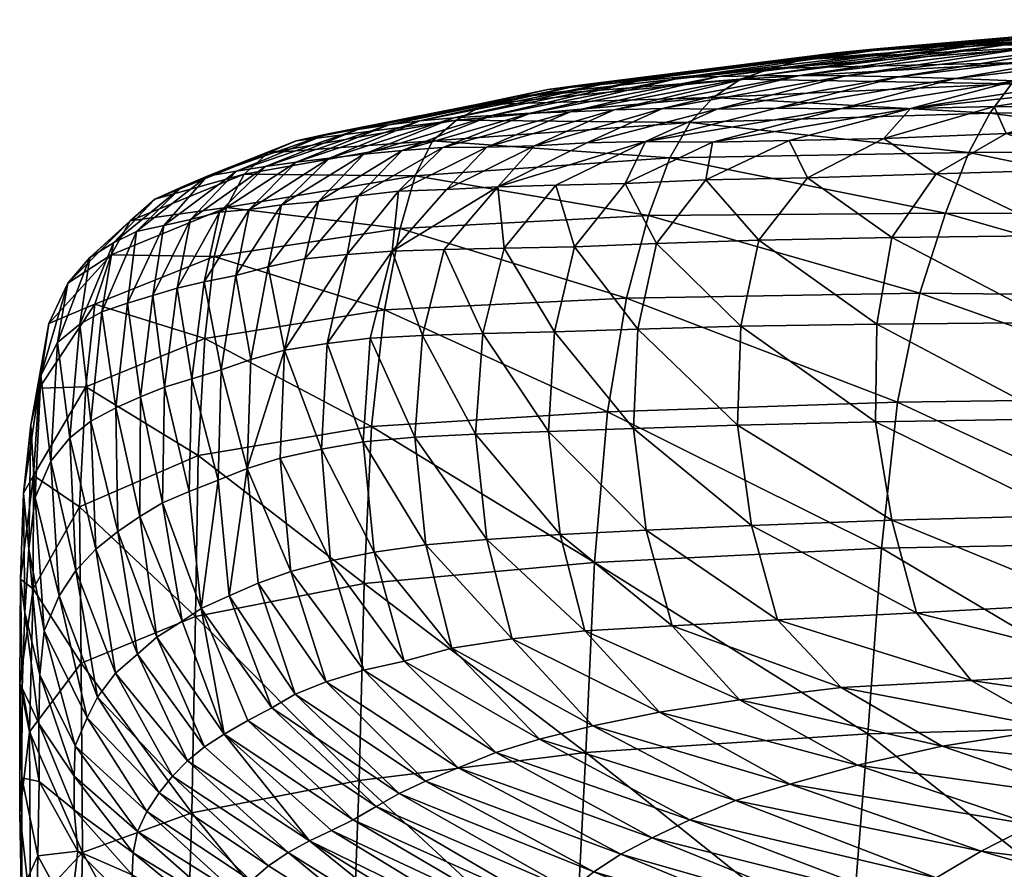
# Model space of a CAD drawing. Header units: inches. Extents: x -52 to 3.5, y -13 to 11.8.
# Tile 13 of 85: x -52 to -49.5, y 9.5 to 11.7. Entities that reach past the tile are written whole.
import ezdxf

# ---------------------------------------------------------------- set-up
doc = ezdxf.new("R2010")
doc.units = ezdxf.units.IN
doc.header["$MEASUREMENT"] = 0
doc.layers.add('AFUCH-3-STUP', color=5, linetype='Continuous')

msp = doc.modelspace()

# ---------------------------------------------------------------- meshes
at = {"layer": 'AFUCH-3-STUP'}
mesh = msp.add_polyface(dxfattribs=at)
corners = [(-48.7188, 11.5417, 18.1207), (-49.5147, 11.5312, 18.2749), (-49.4499, 11.5865, 19.0238), (-48.6616, 11.6099, 18.8769), (-49.3765, 11.6272, 19.7502), (-48.5966, 11.6595, 19.6135), (-49.2978, 11.6513, 20.4537), (-48.5264, 11.6934, 20.328), (-49.2164, 11.6647, 21.1414), (-50.2014, 11.5434, 19.1927), (-50.1234, 11.5706, 19.9078), (-50.0413, 11.5933, 20.5985), (-49.9592, 11.6096, 21.2762), (-49.8745, 11.6183, 21.9417), (-49.1343, 11.6781, 21.8163), (-49.7901, 11.6262, 22.5885), (-49.053, 11.6893, 22.4732), (-49.7047, 11.6245, 23.2118), (-48.9734, 11.6938, 23.1065), (-49.6188, 11.6271, 23.8179), (-48.8956, 11.6896, 23.7199), (-49.5303, 11.63, 24.4173), (-48.8187, 11.6856, 24.3234), (-49.4365, 11.6274, 25.0145), (-48.7411, 11.6817, 24.9239), (-49.3352, 11.6244, 25.606), (-48.6612, 11.6779, 25.521), (-49.2222, 11.6195, 26.1847), (-50.2561, 11.5499, 23.927), (-50.1571, 11.552, 24.5252), (-50.0519, 11.5522, 25.1224), (-49.9346, 11.5517, 25.7142), (-49.8015, 11.5494, 26.2935), (-49.6568, 11.5446, 26.8587), (-49.0989, 11.6089, 26.7478), (-49.5069, 11.539, 27.4135), (-48.9736, 11.5978, 27.3009), (-49.3544, 11.5339, 27.9633), (-48.8563, 11.5862, 27.849), (-49.1872, 11.5312, 28.5021), (-49.771, 11.469, 28.1087), (-50.1104, 11.4696, 26.9754), (-49.9479, 11.468, 27.543)]
mesh.append_faces([[corners[k] for k in face] for face in [(0, 1, 2), (3, 2, 4), (5, 4, 6), (7, 6, 8), (9, 2, 1), (10, 4, 2), (4, 10, 11), (11, 6, 4), (6, 11, 12), (12, 8, 6), (8, 12, 13), (13, 14, 8), (14, 13, 15), (15, 16, 14), (16, 15, 17), (17, 18, 16), (18, 17, 19), (19, 20, 18), (20, 19, 21), (21, 22, 20), (22, 21, 23), (24, 23, 25), (26, 25, 27), (28, 19, 17), (29, 21, 19), (30, 23, 21), (23, 30, 31), (31, 25, 23), (25, 31, 32), (32, 27, 25), (27, 32, 33), (33, 34, 27), (34, 33, 35), (35, 36, 34), (36, 35, 37), (37, 38, 36), (38, 37, 39), (39, 37, 40), (40, 37, 35), (41, 33, 32), (42, 35, 33)]], dxfattribs={"vtx0": -1, "vtx1": -1, "vtx2": -1})
mesh = msp.add_polyface(dxfattribs=at)
corners = [(-49.6229, 11.3575, 16.8084), (-50.38, 11.3444, 16.9882), (-50.3284, 11.4339, 17.7021), (-49.5699, 11.457, 17.523), (-50.2704, 11.4971, 18.4509), (-49.5147, 11.5312, 18.2749), (-50.2014, 11.5434, 19.1927), (-49.4499, 11.5865, 19.0238), (-50.1234, 11.5706, 19.9078), (-50.9203, 11.4392, 18.6309), (-50.8497, 11.4793, 19.3646), (-50.7706, 11.4982, 20.0669), (-50.689, 11.5168, 20.7458), (-50.0413, 11.5933, 20.5985), (-50.6078, 11.5284, 21.4142), (-49.9592, 11.6096, 21.2762), (-50.5246, 11.5363, 22.0715), (-49.8745, 11.6183, 21.9417), (-50.4396, 11.5433, 22.7096), (-49.7901, 11.6262, 22.5885), (-50.3501, 11.5472, 23.3251), (-49.7047, 11.6245, 23.2118), (-50.2561, 11.5499, 23.927), (-49.6188, 11.6271, 23.8179), (-50.1571, 11.552, 24.5252), (-49.5303, 11.63, 24.4173), (-50.0519, 11.5522, 25.1224), (-50.7332, 11.4568, 24.0258), (-50.6313, 11.4602, 24.6245), (-49.771, 11.469, 28.1087), (-50.0783, 11.3879, 28.2312), (-49.8384, 11.3932, 28.8193), (-49.9479, 11.468, 27.543), (-50.2724, 11.3835, 27.6492), (-50.442, 11.3855, 27.0687), (-50.1104, 11.4696, 26.9754), (-50.261, 11.4677, 26.4), (-50.5903, 11.382, 26.483), (-50.4932, 11.2793, 27.726), (-50.2886, 11.2882, 28.3223), (-50.0312, 11.2932, 28.9259), (-50.521, 11.4653, 25.2218), (-50.3989, 11.4688, 25.8151), (-49.9346, 11.5517, 25.7142), (-49.8015, 11.5494, 26.2935), (-49.6568, 11.5446, 26.8587)]
mesh.append_faces([[corners[k] for k in face] for face in [(0, 1, 2), (3, 2, 4), (5, 4, 6), (7, 6, 8), (9, 4, 2), (10, 6, 4), (11, 8, 6), (12, 13, 8), (13, 12, 14), (14, 15, 13), (15, 14, 16), (16, 17, 15), (17, 16, 18), (18, 19, 17), (19, 18, 20), (20, 21, 19), (21, 20, 22), (23, 22, 24), (25, 24, 26), (27, 22, 20), (28, 24, 22), (29, 32, 33), (34, 35, 36), (32, 35, 34), (24, 28, 41), (41, 26, 24), (26, 41, 42), (42, 43, 26), (43, 42, 36), (36, 44, 43), (44, 36, 35), (45, 35, 32), (37, 36, 42)]], dxfattribs={"vtx0": -1, "vtx1": -1, "vtx2": -1})
mesh.append_faces([[corners[k] for k in face] for face in [(29, 30, 31), (36, 37, 34), (38, 33, 34), (33, 38, 39), (39, 30, 33), (30, 39, 40), (40, 31, 30)]], dxfattribs={"vtx0": -1, "vtx2": -1})
mesh.append_faces([[corners[k] for k in face] for face in [(33, 30, 29), (34, 33, 32)]], dxfattribs={"vtx1": -1, "vtx2": -1})
mesh = msp.add_polyface(dxfattribs=at)
corners = [(-50.38, 11.3444, 16.9882), (-51.0248, 11.2989, 17.1636), (-50.981, 11.3869, 17.8826), (-50.3284, 11.4339, 17.7021), (-50.9203, 11.4392, 18.6309), (-50.2704, 11.4971, 18.4509), (-50.8497, 11.4793, 19.3646), (-50.2014, 11.5434, 19.1927), (-50.7706, 11.4982, 20.0669), (-50.1234, 11.5706, 19.9078), (-50.689, 11.5168, 20.7458), (-51.3968, 11.357, 18.7835), (-51.3262, 11.3875, 19.5086), (-51.249, 11.4041, 20.2002), (-51.1699, 11.4158, 20.871), (-51.0915, 11.4273, 21.5326), (-50.6078, 11.5284, 21.4142), (-51.0128, 11.438, 22.1843), (-50.5246, 11.5363, 22.0715), (-50.9268, 11.4456, 22.8155), (-50.4396, 11.5433, 22.7096), (-50.8306, 11.4517, 23.4251), (-50.3501, 11.5472, 23.3251), (-50.7332, 11.4568, 24.0258), (-50.2561, 11.5499, 23.927), (-50.6313, 11.4602, 24.6245), (-50.442, 11.3855, 27.0687), (-50.5903, 11.382, 26.483), (-50.8154, 11.2705, 26.5415), (-50.6685, 11.2753, 27.1347), (-50.4932, 11.2793, 27.726), (-50.7223, 11.3746, 25.8927), (-51.3261, 11.3336, 22.2684), (-51.2417, 11.3429, 22.8948), (-51.1544, 11.3531, 23.5038), (-51.0581, 11.3624, 24.1039), (-50.9544, 11.3704, 24.702), (-50.8436, 11.371, 25.2989), (-50.521, 11.4653, 25.2218), (-50.3989, 11.4688, 25.8151), (-51.1694, 11.2476, 24.7573), (-51.067, 11.26, 25.3547), (-50.9452, 11.264, 25.9484)]
mesh.append_faces([[corners[k] for k in face] for face in [(0, 1, 2), (2, 3, 0), (3, 2, 4), (5, 4, 6), (7, 6, 8), (9, 8, 10), (11, 4, 2), (12, 6, 4), (6, 12, 13), (13, 8, 6), (8, 13, 14), (14, 10, 8), (10, 14, 15), (15, 16, 10), (16, 15, 17), (17, 18, 16), (18, 17, 19), (19, 20, 18), (20, 19, 21), (21, 22, 20), (22, 21, 23), (24, 23, 25), (32, 17, 15), (33, 19, 17), (34, 21, 19), (35, 23, 21), (36, 25, 23), (37, 38, 25), (31, 39, 38)]], dxfattribs={"vtx0": -1, "vtx1": -1, "vtx2": -1})
mesh.append_faces([[corners[k] for k in face] for face in [(26, 29, 30), (28, 27, 31), (19, 33, 34), (21, 34, 35), (23, 35, 36), (25, 36, 37), (38, 37, 31), (39, 31, 27), (40, 36, 35), (41, 37, 36), (42, 31, 37)]], dxfattribs={"vtx0": -1, "vtx2": -1})
mesh.append_faces([[corners[k] for k in face] for face in [(26, 27, 28)]], dxfattribs={"vtx1": -1, "vtx2": -1})
mesh = msp.add_polyface(dxfattribs=at)
corners = [(-49.8036, 10.7254, 15.2495), (-49.0002, 10.7364, 15.1146), (-49.0413, 10.3711, 14.8074), (-49.747, 11.0016, 15.6657), (-48.9443, 10.9935, 15.5224), (-49.6824, 11.2042, 16.1835), (-48.8809, 11.2031, 16.0241), (-49.6229, 11.3575, 16.8084), (-48.8201, 11.3586, 16.6457), (-49.5699, 11.457, 17.523), (-48.7686, 11.4605, 17.3628), (-49.5147, 11.5312, 18.2749), (-50.3284, 11.4339, 17.7021), (-50.2704, 11.4971, 18.4509), (-48.8927, 11.4774, 29.7052), (-49.2741, 11.4735, 29.2199), (-49.5282, 11.4055, 29.403), (-49.1213, 11.4108, 29.9443), (-48.7493, 11.3141, 30.6109), (-49.2824, 11.3159, 30.109), (-49.3814, 11.1476, 30.2154), (-48.8285, 11.1511, 30.7333), (-49.4076, 10.9273, 30.2648), (-48.8513, 10.9325, 30.7886), (-49.771, 11.469, 28.1087), (-49.5586, 11.474, 28.6747), (-49.1872, 11.5312, 28.5021), (-48.9653, 11.5261, 28.9925), (-49.8384, 11.3932, 28.8193), (-49.5069, 11.539, 27.4135), (-49.9479, 11.468, 27.543), (-50.0312, 11.2932, 28.9259), (-49.7059, 11.3038, 29.5331), (-49.8181, 11.1426, 29.6208), (-49.856, 10.9233, 29.6659), (-49.8596, 10.6759, 29.6934), (-49.4041, 10.6835, 30.2876), (-48.8415, 10.6905, 30.8091), (-49.3751, 10.4387, 30.2922), (-48.813, 10.4508, 30.8117), (-49.818, 10.4275, 29.6953)]
mesh.append_faces([[corners[k] for k in face] for face in [(5, 6, 4), (6, 5, 7), (7, 8, 6), (8, 7, 9), (9, 10, 8), (10, 9, 11), (12, 9, 7), (13, 11, 9), (14, 15, 16), (24, 25, 26), (26, 25, 15), (15, 27, 26), (28, 25, 24), (29, 30, 24), (16, 15, 25), (34, 35, 36), (37, 36, 38), (22, 36, 37), (35, 40, 38), (38, 36, 35)]], dxfattribs={"vtx0": -1, "vtx1": -1, "vtx2": -1})
mesh.append_faces([[corners[k] for k in face] for face in [(25, 28, 16), (28, 31, 32), (32, 16, 28), (16, 32, 19), (19, 17, 16), (33, 32, 31), (32, 33, 20), (20, 19, 32), (33, 34, 22), (22, 20, 33), (36, 22, 34), (37, 23, 22)]], dxfattribs={"vtx0": -1, "vtx2": -1})
mesh.append_faces([[corners[k] for k in face] for face in [(0, 1, 2), (1, 0, 3), (3, 4, 1), (4, 3, 5), (16, 17, 14), (18, 19, 20), (21, 20, 22), (22, 23, 21), (38, 39, 37)]], dxfattribs={"vtx1": -1, "vtx2": -1})
mesh = msp.add_polyface(dxfattribs=at)
corners = [(-51.1025, 10.9593, 15.9671), (-51.5574, 10.887, 16.0927), (-51.5338, 11.0946, 16.6532), (-51.0631, 11.1649, 16.5183), (-51.5021, 11.2186, 17.3096), (-51.0248, 11.2989, 17.1636), (-51.4579, 11.303, 18.0358), (-50.981, 11.3869, 17.8826), (-51.3968, 11.357, 18.7835), (-50.9203, 11.4392, 18.6309), (-51.3262, 11.3875, 19.5086), (-51.6165, 11.2702, 19.6118), (-51.0834, 11.1082, 25.9824), (-51.1969, 11.0992, 25.3886), (-51.2475, 10.8744, 25.4067), (-51.1389, 10.8879, 25.9978), (-51.3554, 10.8577, 24.8183), (-51.3037, 11.0886, 24.7944), (-51.3965, 11.0682, 24.1984), (-51.4408, 10.8341, 24.2274), (-51.5512, 11.2978, 20.298), (-51.249, 11.4041, 20.2002), (-51.4772, 11.3101, 20.9644), (-51.1699, 11.4158, 20.871), (-51.4037, 11.3224, 21.6217), (-51.0915, 11.4273, 21.5326), (-51.3261, 11.3336, 22.2684), (-51.0128, 11.438, 22.1843), (-51.2417, 11.3429, 22.8948), (-51.5936, 11.1881, 21.6904), (-51.5197, 11.2066, 22.3319), (-51.4447, 11.2132, 22.9552), (-51.3631, 11.2248, 23.5612), (-51.1544, 11.3531, 23.5038), (-51.2691, 11.234, 24.1598), (-51.0581, 11.3624, 24.1039), (-51.1694, 11.2476, 24.7573), (-51.559, 11.0302, 23.0019), (-51.4788, 11.0462, 23.6021), (-51.5155, 10.8079, 23.6368)]
mesh.append_faces([[corners[k] for k in face] for face in [(2, 3, 0), (4, 5, 3), (6, 7, 5), (9, 8, 10), (11, 10, 8), (14, 15, 12), (18, 19, 16), (16, 14, 13), (20, 21, 10), (22, 23, 21), (24, 25, 23), (38, 39, 19)]], dxfattribs={"vtx0": -1, "vtx1": -1, "vtx2": -1})
mesh.append_faces([[corners[k] for k in face] for face in [(0, 1, 2), (3, 2, 4), (5, 4, 6), (7, 6, 8), (16, 17, 18), (10, 11, 20), (21, 20, 22), (23, 22, 24), (25, 24, 26), (27, 26, 28), (29, 24, 22), (30, 26, 24), (26, 30, 31), (31, 28, 26), (28, 31, 32), (32, 33, 28), (33, 32, 34), (34, 35, 33), (35, 34, 36), (31, 37, 38), (38, 32, 31), (32, 38, 18), (18, 34, 32), (34, 18, 17), (17, 36, 34), (36, 17, 13), (19, 18, 38)]], dxfattribs={"vtx0": -1, "vtx2": -1})
mesh.append_faces([[corners[k] for k in face] for face in [(12, 13, 14), (13, 17, 16)]], dxfattribs={"vtx1": -1, "vtx2": -1})
mesh = msp.add_polyface(dxfattribs=at)
corners = [(-50.5706, 10.3199, 15.0425), (-51.1535, 10.267, 15.1459), (-51.1349, 10.664, 15.5084), (-50.5375, 10.7009, 15.3869), (-51.1025, 10.9593, 15.9671), (-50.4899, 10.9889, 15.8211), (-51.0631, 11.1649, 16.5183), (-50.4344, 11.1982, 16.3542), (-51.0248, 11.2989, 17.1636), (-50.8154, 11.2705, 26.5415), (-50.9512, 11.1125, 26.5766), (-50.7998, 11.1159, 27.1741), (-50.6685, 11.2753, 27.1347), (-50.9452, 11.264, 25.9484), (-51.0834, 11.1082, 25.9824), (-50.7223, 11.3746, 25.8927), (-50.6211, 11.1192, 27.7738), (-51.1389, 10.8879, 25.9978), (-51.0065, 10.8947, 26.5916), (-51.067, 11.26, 25.3547), (-51.1969, 11.0992, 25.3886), (-50.8538, 10.8994, 27.1919), (-50.672, 10.9037, 27.7973), (-51.1566, 10.6251, 26.0078), (-51.0256, 10.637, 26.5999), (-50.8717, 10.6445, 27.2019), (-50.6872, 10.6516, 27.8121), (-51.1286, 10.3462, 26.0118), (-50.9979, 10.3646, 26.6008), (-50.8437, 10.3786, 27.2034), (-50.6577, 10.3912, 27.8164), (-51.0525, 10.0705, 26.0105), (-51.2391, 10.3239, 25.4321), (-50.9317, 10.1035, 26.5985), (-50.7796, 10.1268, 27.2008), (-50.9544, 11.3704, 24.702), (-51.1694, 11.2476, 24.7573), (-50.8436, 11.371, 25.2989), (-50.595, 10.1468, 27.815)]
mesh.append_faces([[corners[k] for k in face] for face in [(7, 6, 8), (14, 17, 18), (10, 18, 21), (11, 21, 22), (17, 23, 24), (24, 18, 17), (18, 24, 25), (25, 21, 18), (21, 25, 26), (26, 22, 21), (23, 27, 28), (28, 24, 23), (24, 28, 29), (29, 25, 24), (25, 29, 30), (30, 26, 25), (31, 27, 32), (33, 28, 27), (34, 29, 28), (38, 30, 29)]], dxfattribs={"vtx0": -1, "vtx1": -1, "vtx2": -1})
mesh.append_faces([[corners[k] for k in face] for face in [(9, 10, 11), (11, 12, 9), (15, 13, 9), (12, 11, 16), (18, 10, 14), (14, 13, 19), (19, 20, 14), (21, 11, 10), (22, 16, 11), (28, 33, 34), (35, 36, 19), (37, 19, 13), (20, 19, 36), (29, 34, 38)]], dxfattribs={"vtx0": -1, "vtx2": -1})
mesh.append_faces([[corners[k] for k in face] for face in [(0, 1, 2), (2, 3, 0), (3, 2, 4), (4, 5, 3), (5, 4, 6), (9, 13, 14), (14, 10, 9)]], dxfattribs={"vtx1": -1, "vtx2": -1})
mesh = msp.add_polyface(dxfattribs=at)
corners = [(-49.8446, 10.3566, 14.9246), (-50.5706, 10.3199, 15.0425), (-50.5375, 10.7009, 15.3869), (-49.8036, 10.7254, 15.2495), (-50.4899, 10.9889, 15.8211), (-49.747, 11.0016, 15.6657), (-50.4344, 11.1982, 16.3542), (-49.6824, 11.2042, 16.1835), (-50.38, 11.3444, 16.9882), (-49.6229, 11.3575, 16.8084), (-51.0631, 11.1649, 16.5183), (-51.0248, 11.2989, 17.1636), (-50.8154, 11.2705, 26.5415), (-50.6685, 11.2753, 27.1347), (-50.442, 11.3855, 27.0687), (-50.6211, 11.1192, 27.7738), (-50.4932, 11.2793, 27.726), (-50.4134, 11.1271, 28.3819), (-50.2886, 11.2882, 28.3223), (-50.1551, 11.1359, 28.9997), (-50.0312, 11.2932, 28.9259), (-49.8181, 11.1426, 29.6208), (-50.672, 10.9037, 27.7973), (-50.4611, 10.9102, 28.4129), (-50.2005, 10.9178, 29.0393), (-49.856, 10.9233, 29.6659), (-50.6872, 10.6516, 27.8121), (-50.4724, 10.6593, 28.4334), (-50.2086, 10.6676, 29.0658), (-49.8596, 10.6759, 29.6934), (-50.6577, 10.3912, 27.8164), (-50.4402, 10.4021, 28.4404), (-50.1737, 10.4135, 29.0733), (-49.818, 10.4275, 29.6953), (-50.595, 10.1468, 27.815), (-50.3743, 10.1594, 28.4381), (-50.1073, 10.1751, 29.0668), (-49.7558, 10.1927, 29.6837)]
mesh.append_faces([[corners[k] for k in face] for face in [(6, 7, 5), (7, 6, 8), (8, 9, 7), (10, 6, 4), (11, 8, 6), (15, 22, 23), (17, 23, 24), (22, 26, 27), (27, 23, 22), (23, 27, 28), (28, 24, 23), (24, 28, 29), (26, 30, 31), (31, 27, 26), (27, 31, 32), (32, 28, 27), (28, 32, 33), (33, 29, 28), (35, 31, 30), (36, 32, 31), (37, 33, 32)]], dxfattribs={"vtx0": -1, "vtx1": -1, "vtx2": -1})
mesh.append_faces([[corners[k] for k in face] for face in [(15, 16, 13), (16, 15, 17), (17, 18, 16), (18, 17, 19), (19, 20, 18), (20, 19, 21), (23, 17, 15), (24, 19, 17), (19, 24, 25), (25, 21, 19), (29, 25, 24), (30, 34, 35), (31, 35, 36), (32, 36, 37)]], dxfattribs={"vtx0": -1, "vtx2": -1})
mesh.append_faces([[corners[k] for k in face] for face in [(0, 1, 2), (2, 3, 0), (3, 2, 4), (4, 5, 3), (5, 4, 6), (12, 13, 14)]], dxfattribs={"vtx1": -1, "vtx2": -1})
mesh = msp.add_polyface(dxfattribs=at)
corners = [(-51.8357, 10.9741, 16.7716), (-51.5338, 11.0946, 16.6532), (-51.5574, 10.887, 16.0927), (-51.7945, 11.099, 17.4279), (-51.5021, 11.2186, 17.3096), (-51.7465, 11.1849, 18.153), (-51.4579, 11.303, 18.0358), (-51.6835, 11.2394, 18.895), (-51.3968, 11.357, 18.7835), (-51.6165, 11.2702, 19.6118), (-51.9765, 10.7613, 16.9199), (-51.9518, 10.9251, 17.549), (-51.9042, 11.0271, 18.2573), (-51.8483, 11.0922, 18.9863), (-51.7882, 11.1294, 19.694), (-51.73, 11.1573, 20.3748), (-51.5512, 11.2978, 20.298), (-51.6614, 11.1731, 21.0373), (-51.4772, 11.3101, 20.9644), (-51.5936, 11.1881, 21.6904), (-51.4037, 11.3224, 21.6217), (-51.5197, 11.2066, 22.3319), (-51.9721, 10.7936, 18.3889), (-51.93, 10.8765, 19.0903), (-51.8735, 10.9229, 19.7801), (-51.818, 10.9545, 20.4499), (-51.7527, 10.9763, 21.1053), (-51.6892, 10.9958, 21.7518), (-51.6271, 11.0139, 22.3863), (-51.559, 11.0302, 23.0019), (-51.4447, 11.2132, 22.9552), (-51.7203, 10.7393, 21.8177), (-51.6593, 10.7635, 22.4405), (-51.5901, 10.785, 23.0447), (-51.5155, 10.8079, 23.6368), (-51.4788, 11.0462, 23.6021)]
mesh.append_faces([[corners[k] for k in face] for face in [(0, 1, 2), (1, 0, 3), (3, 4, 1), (4, 3, 5), (5, 6, 4), (6, 5, 7), (7, 8, 6), (8, 7, 9), (0, 10, 11), (11, 3, 0), (3, 11, 12), (12, 5, 3), (5, 12, 13), (13, 7, 5), (7, 13, 14), (14, 9, 7), (9, 14, 15), (15, 16, 9), (16, 15, 17), (17, 18, 16), (18, 17, 19), (20, 19, 21), (22, 12, 11), (12, 22, 23), (23, 13, 12), (13, 23, 24), (24, 14, 13), (14, 24, 25), (25, 15, 14), (15, 25, 26), (26, 17, 15), (17, 26, 27), (27, 19, 17), (19, 27, 28), (28, 21, 19), (21, 28, 29), (29, 30, 21), (31, 27, 26), (32, 28, 27), (33, 29, 28), (34, 35, 29)]], dxfattribs={"vtx0": -1, "vtx2": -1})
mesh = msp.add_polyface(dxfattribs=at)
corners = [(-51.1535, 10.267, 15.1459), (-51.5805, 10.1832, 15.2614), (-51.5743, 10.5905, 15.6223), (-51.1349, 10.664, 15.5084), (-51.5574, 10.887, 16.0927), (-51.1025, 10.9593, 15.9671), (-51.8749, 10.4609, 15.7589), (-51.8583, 10.7642, 16.2152), (-51.3554, 10.8577, 24.8183), (-51.4408, 10.8341, 24.2274), (-51.4497, 10.5575, 24.2571), (-51.3666, 10.5842, 24.8398), (-51.262, 10.6071, 25.4214), (-51.2475, 10.8744, 25.4067), (-51.1566, 10.6251, 26.0078), (-51.1389, 10.8879, 25.9978), (-51.4223, 10.2677, 24.2831), (-51.3398, 10.297, 24.8571), (-51.5233, 10.5284, 23.6753), (-51.4954, 10.2353, 23.7119), (-51.5155, 10.8079, 23.6368), (-51.2391, 10.3239, 25.4321), (-51.1286, 10.3462, 26.0118), (-51.5668, 10.2033, 23.141), (-51.5967, 10.5, 23.0933), (-51.664, 10.4713, 22.5016), (-51.6145, 10.1719, 22.5592), (-51.1545, 10.0474, 25.4337), (-51.6892, 10.9958, 21.7518), (-51.7203, 10.7393, 21.8177), (-51.6593, 10.7635, 22.4405), (-51.6271, 11.0139, 22.3863), (-51.5901, 10.785, 23.0447), (-51.559, 11.0302, 23.0019), (-51.7218, 10.4368, 21.8921), (-51.7827, 10.7113, 21.1818), (-51.7775, 10.3984, 21.2691), (-51.7281, 10.0881, 21.3535), (-51.6785, 10.1308, 21.9633)]
mesh.append_faces([[corners[k] for k in face] for face in [(4, 5, 3), (8, 9, 10), (10, 11, 8), (8, 11, 12), (12, 13, 8), (13, 12, 14), (14, 15, 13), (17, 11, 10), (10, 18, 19), (10, 9, 20), (20, 18, 10), (21, 12, 11), (12, 21, 22), (22, 14, 12), (23, 24, 25), (18, 24, 23), (28, 29, 30), (31, 30, 32), (33, 32, 20), (34, 29, 35), (29, 34, 25), (25, 30, 29), (30, 25, 24), (24, 32, 30), (32, 24, 18), (18, 20, 32), (38, 34, 36), (26, 25, 34)]], dxfattribs={"vtx0": -1, "vtx1": -1, "vtx2": -1})
mesh.append_faces([[corners[k] for k in face] for face in [(7, 4, 2), (10, 16, 17), (11, 17, 21), (25, 26, 23), (27, 21, 17), (36, 37, 38), (34, 38, 26)]], dxfattribs={"vtx0": -1, "vtx2": -1})
mesh.append_faces([[corners[k] for k in face] for face in [(2, 3, 0), (19, 16, 10), (23, 19, 18)]], dxfattribs={"vtx1": -1, "vtx2": -1})
mesh.append_faces([[corners[k] for k in face] for face in [(0, 1, 2), (3, 2, 4), (6, 2, 1)]], dxfattribs={"vtx2": -1})
mesh = msp.add_polyface(dxfattribs=at)
corners = [(-51.5805, 10.1832, 15.2614), (-51.8703, 10.065, 15.4118), (-51.8749, 10.4609, 15.7589), (-51.5743, 10.5905, 15.6223), (-51.8583, 10.7642, 16.2152), (-51.5574, 10.887, 16.0927), (-51.8357, 10.9741, 16.7716), (-51.9921, 10.2532, 15.967), (-51.9906, 10.5406, 16.3927), (-51.9765, 10.7613, 16.9199), (-52.0239, 10.2776, 16.6169), (-52.0163, 10.4956, 17.117), (-51.9979, 10.6681, 17.7144), (-51.9518, 10.9251, 17.549), (-51.9721, 10.7936, 18.3889), (-52.0131, 10.1935, 17.3459), (-52.003, 10.3542, 17.9261), (-51.9864, 10.4844, 18.5664), (-51.9471, 10.5761, 19.2293), (-51.93, 10.8765, 19.0903), (-51.8988, 10.6357, 19.889), (-51.8735, 10.9229, 19.7801), (-51.846, 10.678, 20.5393), (-51.818, 10.9545, 20.4499), (-51.7827, 10.7113, 21.1818), (-51.7527, 10.9763, 21.1053), (-51.7203, 10.7393, 21.8177), (-51.9748, 10.036, 18.1319), (-51.9636, 10.147, 18.7551), (-51.9261, 10.2353, 19.3861), (-51.8838, 10.3, 20.0157), (-51.8332, 10.3538, 20.6428), (-51.7775, 10.3984, 21.2691), (-51.7218, 10.4368, 21.8921), (-51.7834, 10.0397, 20.7424), (-51.7281, 10.0881, 21.3535)]
mesh.append_faces([[corners[k] for k in face] for face in [(8, 10, 11), (9, 11, 12), (13, 12, 14), (15, 11, 10), (11, 15, 16), (16, 12, 11), (12, 16, 17), (17, 14, 12), (14, 17, 18), (19, 18, 20), (21, 20, 22), (23, 22, 24), (25, 24, 26), (27, 16, 15), (28, 17, 16), (17, 28, 29), (29, 18, 17), (18, 29, 30), (30, 20, 18), (20, 30, 31), (31, 22, 20), (22, 31, 32), (32, 24, 22), (24, 32, 33), (34, 31, 30), (35, 32, 31)]], dxfattribs={"vtx0": -1, "vtx1": -1, "vtx2": -1})
mesh.append_faces([[corners[k] for k in face] for face in [(0, 1, 2), (5, 4, 6), (7, 2, 1), (2, 7, 8), (8, 4, 2), (4, 8, 9), (9, 6, 4), (10, 8, 7), (11, 9, 8), (12, 13, 9), (18, 19, 14), (20, 21, 19), (22, 23, 21), (24, 25, 23)]], dxfattribs={"vtx0": -1, "vtx2": -1})
mesh.append_faces([[corners[k] for k in face] for face in [(3, 2, 4)]], dxfattribs={"vtx2": -1})
mesh = msp.add_polyface(dxfattribs=at)
corners = [(-49.2489, 9.1918, 25.8605), (-49.3087, 9.1305, 25.3048), (-48.6473, 8.912, 25.2427), (-49.1486, 9.3086, 14.3706), (-49.9253, 9.3066, 14.4865), (-49.8789, 9.8861, 14.6763), (-49.0863, 9.9071, 14.549), (-49.8446, 10.3566, 14.9246), (-49.0413, 10.3711, 14.8074), (-49.8036, 10.7254, 15.2495), (-48.813, 10.4508, 30.8117), (-49.3751, 10.4387, 30.2922), (-49.3052, 10.217, 30.2657), (-48.749, 10.2321, 30.7749), (-49.1839, 10.0479, 30.1891), (-49.818, 10.4275, 29.6953), (-49.7558, 10.1927, 29.6837), (-49.6176, 10.0212, 29.6243), (-50.1073, 10.1751, 29.0668), (-49.9466, 10.0033, 29.0179), (-49.6904, 9.8552, 28.9476), (-49.4027, 9.8995, 29.531), (-49.008, 9.9328, 30.0652), (-50.2136, 9.7175, 27.122), (-49.7061, 9.5221, 27.074), (-49.5922, 9.5892, 27.6766), (-50.0761, 9.7586, 27.731), (-49.4614, 9.6561, 28.2804), (-49.9049, 9.8073, 28.3427), (-49.3042, 9.7225, 28.8711), (-49.0955, 9.7889, 29.4256), (-48.79, 9.8332, 29.9084), (-49.4033, 8.9975, 24.221), (-50.0544, 9.2397, 24.2451), (-50.0963, 9.1876, 23.6978), (-49.3603, 9.0643, 24.7612), (-50.0053, 9.2964, 24.793), (-49.9478, 9.3535, 25.3444), (-49.8818, 9.4036, 25.9058), (-49.1756, 9.2655, 26.4334), (-49.7994, 9.4666, 26.481), (-49.0939, 9.3369, 27.0265), (-49.0017, 9.421, 27.6308), (-48.9061, 9.5024, 28.2375), (-48.8017, 9.5975, 28.8246)]
mesh.append_faces([[corners[k] for k in face] for face in [(0, 1, 2), (3, 4, 5), (5, 6, 3), (6, 5, 7), (12, 11, 15), (19, 20, 21), (17, 21, 22), (23, 24, 25), (26, 25, 27), (27, 28, 26), (28, 27, 29), (29, 20, 28), (20, 29, 30), (30, 21, 20), (21, 30, 31), (32, 33, 34), (33, 32, 35), (35, 36, 33), (36, 35, 1), (1, 37, 36), (37, 1, 0), (0, 38, 37), (38, 0, 39), (39, 40, 38), (40, 39, 41), (41, 24, 40), (24, 41, 42), (42, 25, 24), (25, 42, 43), (43, 27, 25), (44, 29, 27)]], dxfattribs={"vtx0": -1, "vtx1": -1, "vtx2": -1})
mesh.append_faces([[corners[k] for k in face] for face in [(15, 16, 12), (17, 16, 18), (16, 17, 14), (14, 12, 16), (21, 17, 19), (22, 14, 17)]], dxfattribs={"vtx0": -1, "vtx2": -1})
mesh.append_faces([[corners[k] for k in face] for face in [(7, 8, 6), (8, 7, 9), (10, 11, 12), (13, 12, 14)]], dxfattribs={"vtx1": -1, "vtx2": -1})
mesh = msp.add_polyface(dxfattribs=at)
corners = [(-51.1668, 9.768, 14.892), (-51.5898, 9.6864, 15.0065), (-51.5805, 10.1832, 15.2614), (-51.8703, 10.065, 15.4118), (-51.5668, 10.2033, 23.141), (-51.6145, 10.1719, 22.5592), (-51.5083, 9.8856, 22.6036), (-51.4484, 9.9201, 23.1734), (-51.3874, 9.9522, 23.7349), (-51.4954, 10.2353, 23.7119), (-51.3282, 9.9866, 24.2975), (-51.4223, 10.2677, 24.2831), (-51.2497, 10.0176, 24.864), (-51.3398, 10.297, 24.8571), (-51.6785, 10.1308, 21.9633), (-51.5581, 9.8534, 22.0172), (-51.1239, 9.7024, 23.7357), (-52.0007, 9.8918, 15.639), (-51.867, 9.5859, 15.1644), (-51.9921, 10.2532, 15.967), (-52.0257, 9.6854, 15.9051), (-52.0259, 10.0136, 16.2131), (-52.0239, 10.2776, 16.6169), (-52.0207, 9.7751, 16.4519), (-52.02, 10.0017, 16.8521), (-52.0131, 10.1935, 17.3459), (-51.9768, 9.7654, 17.0409), (-51.9771, 9.9125, 17.5453), (-51.9748, 10.036, 18.1319), (-52.003, 10.3542, 17.9261), (-51.9636, 10.147, 18.7551), (-51.8881, 9.7793, 18.2748), (-51.8854, 9.8561, 18.9), (-51.855, 9.9272, 19.5188), (-51.9261, 10.2353, 19.3861), (-51.8292, 9.9794, 20.1322), (-51.8838, 10.3, 20.0157), (-51.7834, 10.0397, 20.7424), (-51.8332, 10.3538, 20.6428), (-51.7281, 10.0881, 21.3535), (-51.673, 9.7367, 20.2192), (-51.6387, 9.7794, 20.8206), (-51.6013, 9.8179, 21.4207)]
mesh.append_faces([[corners[k] for k in face] for face in [(17, 20, 21), (19, 21, 22), (21, 23, 24), (24, 22, 21), (22, 24, 25), (26, 24, 23), (24, 26, 27), (27, 25, 24), (25, 27, 28), (29, 28, 30), (31, 28, 27), (32, 30, 28), (33, 34, 30), (35, 36, 34)]], dxfattribs={"vtx0": -1, "vtx1": -1, "vtx2": -1})
mesh.append_faces([[corners[k] for k in face] for face in [(0, 1, 2), (3, 2, 1), (4, 7, 8), (8, 9, 4), (9, 8, 10), (10, 11, 9), (11, 10, 12), (12, 13, 11), (6, 5, 14), (14, 15, 6), (16, 8, 7), (17, 3, 18), (3, 17, 19), (21, 19, 17), (28, 31, 32), (30, 32, 33), (34, 33, 35), (36, 35, 37), (38, 37, 39), (40, 35, 33), (41, 37, 35), (37, 41, 42), (42, 39, 37), (39, 42, 15), (15, 14, 39)]], dxfattribs={"vtx0": -1, "vtx2": -1})
mesh.append_faces([[corners[k] for k in face] for face in [(4, 5, 6), (6, 7, 4)]], dxfattribs={"vtx1": -1, "vtx2": -1})
mesh = msp.add_polyface(dxfattribs=at)
corners = [(-50.6226, 9.2639, 14.6002), (-51.1875, 9.191, 14.716), (-51.1668, 9.768, 14.892), (-50.5929, 9.8389, 14.7862), (-51.1535, 10.267, 15.1459), (-50.5706, 10.3199, 15.0425), (-51.5898, 9.6864, 15.0065), (-51.5805, 10.1832, 15.2614), (-51.3398, 10.297, 24.8571), (-51.2497, 10.0176, 24.864), (-51.1545, 10.0474, 25.4337), (-51.2391, 10.3239, 25.4321), (-51.0525, 10.0705, 26.0105), (-51.1286, 10.3462, 26.0118), (-50.9317, 10.1035, 26.5985), (-51.5083, 9.8856, 22.6036), (-51.2362, 9.6413, 22.6199), (-51.1814, 9.6691, 23.1817), (-51.4484, 9.9201, 23.1734), (-51.1239, 9.7024, 23.7357), (-51.3874, 9.9522, 23.7349), (-51.0653, 9.7352, 24.2901), (-51.3282, 9.9866, 24.2975), (-50.9986, 9.7669, 24.8499), (-50.916, 9.8, 25.4149), (-51.2922, 9.6154, 22.0472), (-50.8655, 9.3513, 22.0558), (-50.7977, 9.3741, 22.6165), (-51.3464, 9.5858, 21.4665), (-50.9397, 9.3315, 21.4902), (-50.7367, 9.4078, 23.1703), (-50.6847, 9.4459, 23.7197), (-50.6319, 9.49, 24.2693), (-51.0119, 9.3102, 20.9199), (-51.3957, 9.5521, 20.8807), (-51.4401, 9.5144, 20.2896), (-51.0774, 9.2844, 20.343), (-51.5037, 9.4428, 19.0711), (-51.1867, 9.2311, 19.1369), (-51.1347, 9.2574, 19.753), (-51.4738, 9.4801, 19.6891), (-50.8203, 9.8389, 25.9861), (-50.7103, 9.8726, 26.57), (-50.5746, 9.9063, 27.1701), (-50.7796, 10.1268, 27.2008), (-50.5725, 9.5375, 24.8222), (-50.5042, 9.5819, 25.3806)]
mesh.append_faces([[corners[k] for k in face] for face in [(0, 1, 2), (2, 3, 0), (3, 2, 4), (6, 2, 1), (25, 26, 27), (29, 26, 25), (16, 27, 30), (17, 30, 31), (19, 31, 32), (35, 36, 33), (33, 29, 28), (37, 38, 39), (40, 39, 36), (21, 32, 45)]], dxfattribs={"vtx0": -1, "vtx1": -1, "vtx2": -1})
mesh.append_faces([[corners[k] for k in face] for face in [(8, 9, 10), (11, 10, 12), (13, 12, 14), (15, 16, 17), (18, 17, 19), (20, 19, 21), (21, 22, 20), (22, 21, 23), (23, 9, 22), (9, 23, 24), (24, 10, 9), (27, 16, 25), (30, 17, 16), (31, 19, 17), (32, 21, 19), (33, 34, 35), (10, 24, 41), (41, 12, 10), (12, 41, 42), (42, 14, 12), (43, 44, 14), (45, 23, 21), (46, 24, 23)]], dxfattribs={"vtx0": -1, "vtx2": -1})
mesh.append_faces([[corners[k] for k in face] for face in [(4, 5, 3), (7, 4, 2), (25, 28, 29), (28, 34, 33)]], dxfattribs={"vtx1": -1, "vtx2": -1})
mesh = msp.add_polyface(dxfattribs=at)
corners = [(-49.9253, 9.3066, 14.4865), (-50.6226, 9.2639, 14.6002), (-50.5929, 9.8389, 14.7862), (-49.8789, 9.8861, 14.6763), (-50.5706, 10.3199, 15.0425), (-49.8446, 10.3566, 14.9246), (-50.2711, 9.0645, 22.0394), (-50.8655, 9.3513, 22.0558), (-50.9397, 9.3315, 21.4902), (-50.1962, 9.0944, 22.5964), (-50.7977, 9.3741, 22.6165), (-50.9317, 10.1035, 26.5985), (-50.7103, 9.8726, 26.57), (-50.5746, 9.9063, 27.1701), (-50.7796, 10.1268, 27.2008), (-50.4061, 9.9409, 27.7825), (-50.595, 10.1468, 27.815), (-50.2034, 9.9722, 28.402), (-50.3743, 10.1594, 28.4381), (-49.9466, 10.0033, 29.0179), (-50.1073, 10.1751, 29.0668), (-49.6176, 10.0212, 29.6243), (-50.9986, 9.7669, 24.8499), (-50.5725, 9.5375, 24.8222), (-50.5042, 9.5819, 25.3806), (-50.916, 9.8, 25.4149), (-50.4252, 9.623, 25.9472), (-50.8203, 9.8389, 25.9861), (-50.3296, 9.6683, 26.5267), (-50.2136, 9.7175, 27.122), (-50.0761, 9.7586, 27.731), (-49.9049, 9.8073, 28.3427), (-49.6904, 9.8552, 28.9476), (-50.1402, 9.1377, 23.1492), (-50.7367, 9.4078, 23.1703), (-50.0963, 9.1876, 23.6978), (-50.6847, 9.4459, 23.7197), (-50.0544, 9.2397, 24.2451), (-50.6319, 9.49, 24.2693), (-50.0053, 9.2964, 24.793), (-49.9478, 9.3535, 25.3444), (-49.8818, 9.4036, 25.9058), (-49.7994, 9.4666, 26.481), (-49.7061, 9.5221, 27.074), (-49.5922, 9.5892, 27.6766)]
mesh.append_faces([[corners[k] for k in face] for face in [(0, 1, 2), (2, 3, 0), (3, 2, 4), (6, 7, 8), (9, 10, 7), (22, 23, 24), (25, 24, 26), (27, 26, 28), (12, 28, 29), (13, 29, 30), (15, 30, 31), (17, 31, 32), (33, 34, 10), (35, 36, 34), (36, 35, 37), (37, 38, 36), (38, 37, 39), (39, 23, 38), (23, 39, 40), (40, 24, 23), (24, 40, 41), (41, 26, 24), (26, 41, 42), (42, 28, 26), (28, 42, 43), (43, 29, 28), (44, 30, 29)]], dxfattribs={"vtx0": -1, "vtx1": -1, "vtx2": -1})
mesh.append_faces([[corners[k] for k in face] for face in [(11, 12, 13), (14, 13, 15), (15, 16, 14), (16, 15, 17), (17, 18, 16), (18, 17, 19), (19, 20, 18), (20, 19, 21), (26, 27, 25), (28, 12, 27), (29, 13, 12), (30, 15, 13), (31, 17, 15), (32, 19, 17)]], dxfattribs={"vtx0": -1, "vtx2": -1})
mesh.append_faces([[corners[k] for k in face] for face in [(4, 5, 3)]], dxfattribs={"vtx1": -1, "vtx2": -1})
mesh = msp.add_polyface(dxfattribs=at)
corners = [(-51.5898, 9.6864, 15.0065), (-51.867, 9.5859, 15.1644), (-51.8703, 10.065, 15.4118), (-51.5083, 9.8856, 22.6036), (-51.5581, 9.8534, 22.0172), (-51.2922, 9.6154, 22.0472), (-51.2362, 9.6413, 22.6199), (-51.1814, 9.6691, 23.1817), (-51.4484, 9.9201, 23.1734), (-51.6013, 9.8179, 21.4207), (-51.3464, 9.5858, 21.4665), (-51.9983, 9.4446, 15.4061), (-52.0007, 9.8918, 15.639), (-52.018, 9.2751, 15.6847), (-52.0257, 9.6854, 15.9051), (-52.0205, 9.4887, 16.1529), (-52.0207, 9.7751, 16.4519), (-52.0259, 10.0136, 16.2131), (-51.9802, 9.5775, 16.6431), (-51.9768, 9.7654, 17.0409), (-51.898, 9.4278, 16.7764), (-51.8788, 9.5896, 17.1634), (-51.8882, 9.6944, 17.6754), (-51.9771, 9.9125, 17.5453), (-51.8881, 9.7793, 18.2748), (-51.7425, 9.4545, 17.2435), (-51.7415, 9.5292, 17.7568), (-51.7388, 9.5852, 18.3646), (-51.7278, 9.639, 18.9954), (-51.8854, 9.8561, 18.9), (-51.7045, 9.6902, 19.6134), (-51.855, 9.9272, 19.5188), (-51.673, 9.7367, 20.2192), (-51.8292, 9.9794, 20.1322), (-51.6387, 9.7794, 20.8206), (-51.5263, 9.4102, 18.4329), (-51.5037, 9.4428, 19.0711), (-51.4738, 9.4801, 19.6891), (-51.4401, 9.5144, 20.2896), (-51.3957, 9.5521, 20.8807)]
mesh.append_faces([[corners[k] for k in face] for face in [(11, 13, 14), (15, 14, 13), (14, 15, 16), (16, 17, 14), (18, 16, 15), (22, 23, 19)]], dxfattribs={"vtx0": -1, "vtx1": -1, "vtx2": -1})
mesh.append_faces([[corners[k] for k in face] for face in [(0, 1, 2), (7, 8, 3), (5, 4, 9), (9, 10, 5), (1, 11, 12), (14, 12, 11), (16, 18, 19), (18, 20, 21), (21, 19, 18), (19, 21, 22), (23, 22, 24), (25, 21, 20), (21, 25, 26), (26, 22, 21), (22, 26, 27), (27, 24, 22), (24, 27, 28), (28, 29, 24), (29, 28, 30), (30, 31, 29), (31, 30, 32), (33, 32, 34), (35, 27, 26), (27, 35, 36), (36, 28, 27), (28, 36, 37), (37, 30, 28), (30, 37, 38), (38, 32, 30), (32, 38, 39), (39, 34, 32), (34, 39, 10), (10, 9, 34)]], dxfattribs={"vtx0": -1, "vtx2": -1})
mesh.append_faces([[corners[k] for k in face] for face in [(3, 4, 5), (5, 6, 3)]], dxfattribs={"vtx1": -1, "vtx2": -1})
mesh = msp.add_polyface(dxfattribs=at)
corners = [(-51.1875, 9.191, 14.716), (-51.6081, 9.1164, 14.8322), (-51.5898, 9.6864, 15.0065), (-51.8796, 9.0331, 14.9976), (-51.867, 9.5859, 15.1644), (-51.9919, 8.9242, 15.2367), (-51.9983, 9.4446, 15.4061), (-52.0258, 8.7885, 15.5174), (-52.018, 9.2751, 15.6847), (-52.0233, 9.1134, 15.9467), (-52.0205, 9.4887, 16.1529), (-51.9907, 8.9864, 16.1606), (-51.985, 9.3271, 16.3508), (-51.9802, 9.5775, 16.6431), (-51.9187, 8.8928, 16.3171), (-51.9076, 9.203, 16.4953), (-51.898, 9.4278, 16.7764), (-51.8014, 8.8259, 16.4245), (-51.7879, 9.1158, 16.5916), (-51.7638, 9.3202, 16.8625), (-51.7425, 9.4545, 17.2435), (-51.6424, 9.041, 16.6578), (-51.601, 9.2293, 16.9169), (-51.5727, 9.3232, 17.301), (-51.5455, 9.3797, 17.8155), (-51.7415, 9.5292, 17.7568), (-51.5263, 9.4102, 18.4329), (-51.3566, 9.1851, 17.3251), (-51.2983, 9.2087, 17.8518), (-51.4108, 9.1183, 16.9463), (-51.2401, 9.2161, 18.4878), (-51.1867, 9.2311, 19.1369), (-51.5037, 9.4428, 19.0711), (-51.1347, 9.2574, 19.753), (-51.4738, 9.4801, 19.6891), (-51.0774, 9.2844, 20.343), (-51.4401, 9.5144, 20.2896), (-51.4599, 8.9726, 16.6885), (-51.1711, 8.9895, 16.9309)]
mesh.append_faces([[corners[k] for k in face] for face in [(5, 7, 8), (9, 8, 7), (8, 9, 10), (12, 10, 9), (23, 27, 28), (29, 27, 23), (24, 28, 30), (26, 30, 31), (21, 37, 29)]], dxfattribs={"vtx0": -1, "vtx1": -1, "vtx2": -1})
mesh.append_faces([[corners[k] for k in face] for face in [(0, 1, 2), (1, 3, 4), (4, 2, 1), (3, 5, 6), (6, 4, 3), (8, 6, 5), (9, 11, 12), (10, 12, 13), (11, 14, 15), (15, 12, 11), (12, 15, 16), (16, 13, 12), (15, 18, 19), (19, 16, 15), (16, 19, 20), (19, 22, 23), (23, 20, 19), (20, 23, 24), (24, 25, 20), (25, 24, 26), (28, 24, 23), (30, 26, 24), (31, 32, 26), (33, 34, 32), (35, 36, 34), (21, 18, 17), (29, 22, 21)]], dxfattribs={"vtx0": -1, "vtx2": -1})
mesh.append_faces([[corners[k] for k in face] for face in [(17, 18, 15), (19, 18, 21), (21, 22, 19), (23, 22, 29), (38, 29, 37)]], dxfattribs={"vtx1": -1, "vtx2": -1})

doc.saveas('drawing.dxf')
